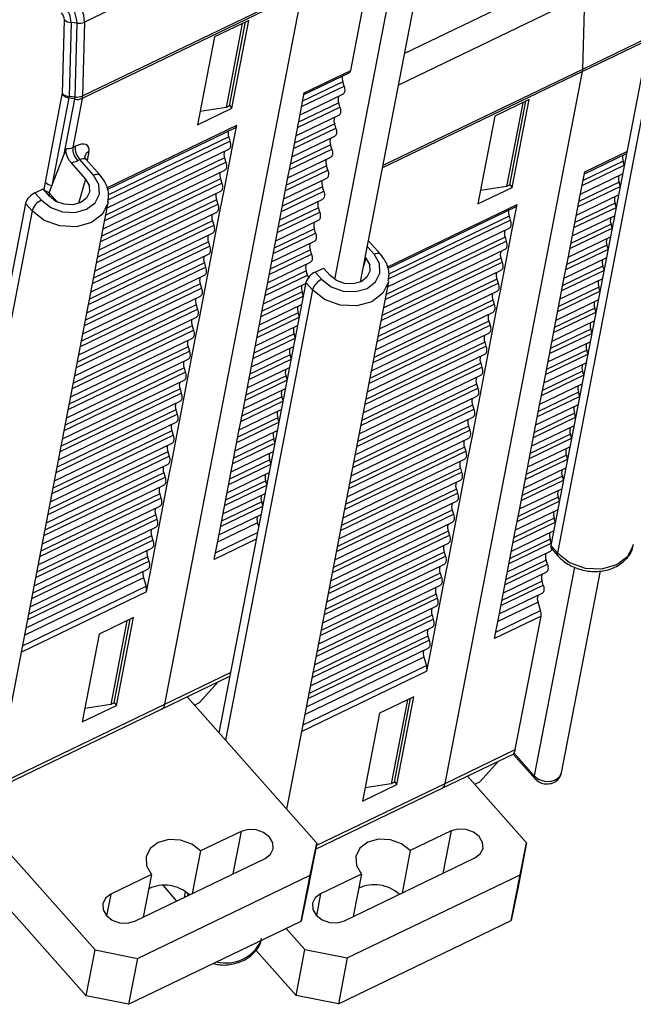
# Model space of a CAD drawing. Header units: millimetres. Extents: x 46 to 1057, y -1515 to -1121.
# Tile 6 of 63: x 154 to 184, y -1440 to -1392. Entities that reach past the tile are written whole.
import ezdxf

# ---------------------------------------------------------------- set-up
doc = ezdxf.new("R2010")
doc.units = ezdxf.units.MM

msp = doc.modelspace()

# ---------------------------------------------------------------- linework, layer by layer
at = {"color": 1, "linetype": 'Continuous', "lineweight": 25}
for p, q in [((186.025, -1385.316), (179.805, -1417.494)), ((186.348, -1385.68), (180.128, -1417.857)), ((172.645, -1386.56), (169.187, -1404.447)), ((170.471, -1404.574), (173.981, -1386.413)), ((156.347, -1397.98), (156.461, -1397.924)), ((157.137, -1398.183), (157.052, -1398.621)), ((156.693, -1398.577), (156.578, -1398.632)), ((157.368, -1399.338), (156.693, -1398.577)), ((157.679, -1399.328), (157.005, -1398.567)), ((156.254, -1398.726), (156.968, -1399.53)), ((156.968, -1399.53), (156.63, -1400.725)), ((154.485, -1400.206), (154.885, -1400.014)), ((155.207, -1400.377), (154.885, -1400.014)), ((154.931, -1400.065), (154.935, -1400.044)), ((154.485, -1400.206), (154.807, -1400.57)), ((155.191, -1400.201), (155.166, -1400.331)), ((155.602, -1400.664), (155.191, -1400.201)), ((154.022, -1400.721), (147.802, -1432.898)), ((151.867, -1432.852), (158.087, -1400.674)), ((154.345, -1401.084), (154.022, -1400.721)), ((154.345, -1401.084), (148.125, -1433.262)), ((171.13, -1403.219), (170.804, -1402.852)), ((171.442, -1403.209), (170.861, -1402.555)), ((170.73, -1403.412), (170.621, -1403.795)), ((170.702, -1403.38), (170.73, -1403.412)), ((168.247, -1404.088), (168.647, -1403.895)), ((168.97, -1404.259), (168.647, -1403.895)), ((168.247, -1404.088), (168.57, -1404.452)), ((167.785, -1404.602), (163.517, -1426.68)), ((166.847, -1430.433), (171.849, -1404.556)), ((168.107, -1404.966), (167.785, -1404.602)), ((168.107, -1404.966), (163.84, -1427.044)), ((179.805, -1417.494), (180.128, -1417.857)), ((179.831, -1417.633), (180.154, -1417.997)), ((180.972, -1418.56), (178.994, -1428.788)), ((180.331, -1428.642), (182.246, -1418.737)), ((177.953, -1427.724), (179.02, -1428.927)), ((178, -1427.668), (178.994, -1428.788)), ((179.02, -1428.927), (179.222, -1429.088))]:
    msp.add_line(p, q, dxfattribs=at)
at = {"linetype": 'Continuous', "lineweight": 25}
for p, q in [((167.72, -1386.636), (156.925, -1391.832)), ((169.989, -1394.199), (171.048, -1388.719)), ((172.638, -1393.363), (181.007, -1389.335)), ((167.608, -1390.375), (156.813, -1395.572)), ((156.825, -1395.45), (167.621, -1390.254)), ((160.86, -1425.283), (167.608, -1390.375)), ((181.482, -1390.518), (172.337, -1394.92)), ((181.383, -1394.135), (181.482, -1390.518)), ((155.836, -1395.341), (155.935, -1391.723)), ((156.264, -1391.858), (156.165, -1395.475)), ((156.554, -1391.89), (156.264, -1391.858)), ((156.455, -1395.507), (156.554, -1391.89)), ((156.925, -1391.832), (156.825, -1395.45)), ((164.984, -1391.75), (163.304, -1392.559)), ((164.665, -1391.904), (163.87, -1396.015)), ((164.03, -1395.938), (164.825, -1391.827)), ((164.15, -1396.062), (164.984, -1391.75)), ((163.304, -1392.559), (162.47, -1396.871)), ((184.597, -1392.704), (181.37, -1394.257)), ((181.383, -1394.135), (184.622, -1392.576)), ((167.691, -1395.388), (169.913, -1394.318)), ((167.709, -1395.296), (169.989, -1394.199)), ((181.37, -1394.257), (171.552, -1398.983)), ((171.576, -1398.856), (181.383, -1394.135)), ((174.622, -1429.164), (181.37, -1394.257)), ((169.597, -1394.77), (167.627, -1395.718)), ((169.657, -1394.97), (169.597, -1394.77)), ((167.578, -1395.97), (169.657, -1394.97)), ((155, -1399.678), (155.832, -1395.376)), ((156.157, -1395.554), (155.325, -1399.855)), ((155.921, -1398.313), (156.444, -1395.611)), ((156.444, -1395.611), (156.157, -1395.554)), ((156.455, -1395.507), (156.165, -1395.475)), ((156.813, -1395.572), (156.347, -1397.98)), ((167.488, -1396.44), (167.709, -1395.296)), ((167.499, -1396.381), (169.607, -1395.367)), ((178.746, -1395.632), (177.066, -1396.441)), ((177.793, -1399.819), (178.587, -1395.708)), ((177.913, -1399.944), (178.746, -1395.632)), ((162.47, -1396.871), (164.15, -1396.062)), ((163.87, -1396.015), (162.597, -1396.216)), ((164.03, -1395.938), (163.87, -1396.015)), ((164.032, -1395.929), (164.15, -1396.062)), ((167.379, -1397), (169.458, -1396)), ((169.398, -1395.8), (167.428, -1396.748)), ((169.458, -1396), (169.398, -1395.8)), ((178.427, -1395.785), (177.633, -1399.896)), ((167.289, -1397.47), (167.488, -1396.44)), ((167.3, -1397.411), (169.408, -1396.397)), ((177.066, -1396.441), (176.232, -1400.752)), ((158.015, -1399.962), (164.389, -1396.894)), ((158.038, -1400.034), (164.312, -1397.014)), ((164.167, -1398.038), (164.389, -1396.894)), ((167.18, -1398.03), (169.259, -1397.029)), ((169.199, -1396.829), (167.229, -1397.778)), ((169.259, -1397.029), (169.199, -1396.829)), ((158.074, -1400.545), (164.056, -1397.666)), ((163.997, -1397.466), (158.096, -1400.306)), ((163.997, -1397.466), (164.056, -1397.666)), ((167.09, -1398.499), (167.289, -1397.47)), ((167.101, -1398.441), (169.209, -1397.426)), ((158.036, -1400.936), (164.006, -1398.063)), ((163.968, -1399.068), (164.167, -1398.038)), ((166.981, -1399.06), (169.06, -1398.059)), ((169, -1397.859), (167.03, -1398.807)), ((169.06, -1398.059), (169, -1397.859)), ((181.471, -1399.178), (183.538, -1398.183)), ((155.325, -1399.855), (155.921, -1398.313)), ((163.798, -1398.496), (157.966, -1401.303)), ((163.798, -1398.496), (163.857, -1398.696)), ((166.891, -1399.529), (167.09, -1398.499)), ((166.902, -1399.47), (169.01, -1398.456)), ((183.359, -1398.652), (181.389, -1399.6)), ((181.453, -1399.269), (183.52, -1398.274)), ((183.413, -1398.831), (183.359, -1398.652)), ((157.837, -1401.966), (163.807, -1399.092)), ((157.917, -1401.555), (163.857, -1398.696)), ((163.769, -1400.098), (163.968, -1399.068)), ((166.782, -1400.089), (168.861, -1399.089)), ((168.801, -1398.889), (166.831, -1399.837)), ((168.861, -1399.089), (168.801, -1398.889)), ((181.341, -1399.852), (183.408, -1398.857)), ((163.599, -1399.525), (157.767, -1402.332)), ((163.599, -1399.525), (163.658, -1399.725)), ((166.692, -1400.559), (166.891, -1399.529)), ((166.703, -1400.5), (168.811, -1399.486)), ((181.25, -1400.322), (181.471, -1399.178)), ((181.261, -1400.263), (183.328, -1399.268)), ((154.935, -1400.044), (155, -1399.678)), ((155.191, -1400.201), (155.325, -1399.855)), ((157.718, -1402.585), (163.658, -1399.725)), ((163.57, -1401.127), (163.769, -1400.098)), ((166.583, -1401.119), (168.662, -1400.119)), ((168.602, -1399.918), (166.632, -1400.867)), ((168.662, -1400.119), (168.602, -1399.918)), ((176.232, -1400.752), (177.913, -1399.944)), ((177.633, -1399.896), (176.359, -1400.098)), ((177.793, -1399.819), (177.633, -1399.896)), ((177.794, -1399.81), (177.913, -1399.944)), ((181.142, -1400.882), (183.209, -1399.887)), ((183.16, -1399.681), (181.19, -1400.63)), ((183.214, -1399.86), (183.16, -1399.681)), ((163.399, -1400.555), (157.568, -1403.362)), ((157.638, -1402.996), (163.608, -1400.122)), ((163.399, -1400.555), (163.459, -1400.755)), ((166.492, -1401.588), (166.692, -1400.559)), ((166.504, -1401.53), (168.611, -1400.515)), ((181.051, -1401.351), (181.25, -1400.322)), ((181.062, -1401.293), (183.129, -1400.298)), ((157.519, -1403.614), (163.459, -1400.755)), ((168.403, -1400.948), (166.433, -1401.896)), ((168.463, -1401.148), (168.403, -1400.948)), ((171.777, -1403.844), (178.151, -1400.776)), ((171.801, -1403.916), (178.074, -1400.896)), ((177.93, -1401.92), (178.151, -1400.776)), ((180.943, -1401.911), (183.01, -1400.917)), ((182.961, -1400.711), (180.991, -1401.659)), ((183.015, -1400.89), (182.961, -1400.711)), ((157.439, -1404.025), (163.409, -1401.152)), ((163.371, -1402.157), (163.57, -1401.127)), ((166.305, -1402.559), (168.412, -1401.545)), ((166.384, -1402.149), (168.463, -1401.148)), ((171.837, -1404.427), (177.819, -1401.548)), ((177.759, -1401.347), (171.858, -1404.188)), ((177.759, -1401.347), (177.819, -1401.548)), ((180.852, -1402.381), (181.051, -1401.351)), ((180.863, -1402.322), (182.93, -1401.327)), ((157.32, -1404.644), (163.26, -1401.785)), ((163.2, -1401.585), (157.368, -1404.392)), ((163.2, -1401.585), (163.26, -1401.785)), ((168.204, -1401.978), (166.234, -1402.926)), ((166.293, -1402.618), (166.492, -1401.588)), ((168.263, -1402.178), (168.204, -1401.978)), ((171.799, -1404.818), (177.768, -1401.944)), ((177.731, -1402.95), (177.93, -1401.92)), ((180.744, -1402.941), (182.811, -1401.946)), ((182.762, -1401.741), (180.792, -1402.689)), ((182.816, -1401.92), (182.762, -1401.741)), ((157.24, -1405.055), (163.21, -1402.181)), ((163.172, -1403.187), (163.371, -1402.157)), ((166.185, -1403.178), (168.263, -1402.178)), ((177.56, -1402.377), (171.728, -1405.184)), ((177.56, -1402.377), (177.619, -1402.577)), ((180.653, -1403.411), (180.852, -1402.381)), ((180.664, -1403.352), (182.731, -1402.357)), ((157.121, -1405.674), (163.061, -1402.814)), ((163.001, -1402.614), (157.169, -1405.421)), ((163.001, -1402.614), (163.061, -1402.814)), ((168.005, -1403.007), (166.035, -1403.956)), ((166.094, -1403.648), (166.293, -1402.618)), ((166.106, -1403.589), (168.213, -1402.575)), ((168.064, -1403.208), (168.005, -1403.007)), ((171.6, -1405.847), (177.569, -1402.974)), ((171.679, -1405.437), (177.619, -1402.577)), ((177.532, -1403.979), (177.731, -1402.95)), ((180.545, -1403.971), (182.611, -1402.976)), ((182.563, -1402.77), (180.593, -1403.719)), ((182.617, -1402.949), (182.563, -1402.77)), ((157.041, -1406.085), (163.011, -1403.211)), ((162.973, -1404.216), (163.172, -1403.187)), ((165.986, -1404.208), (168.064, -1403.208)), ((177.361, -1403.407), (171.529, -1406.214)), ((177.361, -1403.407), (177.42, -1403.607)), ((180.454, -1404.44), (180.653, -1403.411)), ((180.465, -1404.382), (182.532, -1403.387)), ((156.922, -1406.703), (162.862, -1403.844)), ((162.802, -1403.644), (156.97, -1406.451)), ((162.802, -1403.644), (162.862, -1403.844)), ((165.895, -1404.678), (166.094, -1403.648)), ((165.907, -1404.619), (168.014, -1403.604)), ((171.48, -1406.466), (177.42, -1403.607)), ((177.332, -1405.009), (177.532, -1403.979)), ((182.364, -1403.8), (180.394, -1404.748)), ((182.418, -1403.979), (182.364, -1403.8)), ((156.842, -1407.114), (162.812, -1404.241)), ((162.774, -1405.246), (162.973, -1404.216)), ((165.787, -1405.238), (167.865, -1404.237)), ((167.806, -1404.037), (165.836, -1404.985)), ((167.865, -1404.237), (167.806, -1404.037)), ((177.162, -1404.437), (171.33, -1407.244)), ((171.401, -1406.877), (177.37, -1404.004)), ((177.162, -1404.437), (177.221, -1404.637)), ((180.255, -1405.47), (180.454, -1404.44)), ((180.266, -1405.411), (182.333, -1404.416)), ((180.345, -1405.001), (182.412, -1404.006)), ((156.723, -1407.733), (162.663, -1404.874)), ((162.603, -1404.674), (156.771, -1407.481)), ((162.603, -1404.674), (162.663, -1404.874)), ((165.696, -1405.707), (165.895, -1404.678)), ((165.708, -1405.649), (167.775, -1404.654)), ((171.281, -1407.496), (177.221, -1404.637)), ((182.165, -1404.83), (180.195, -1405.778)), ((182.218, -1405.009), (182.165, -1404.83)), ((156.643, -1408.144), (162.613, -1405.27)), ((162.575, -1406.276), (162.774, -1405.246)), ((165.588, -1406.267), (167.655, -1405.272)), ((167.607, -1405.067), (165.637, -1406.015)), ((167.66, -1405.246), (167.607, -1405.067)), ((171.202, -1407.907), (177.171, -1405.033)), ((177.133, -1406.039), (177.332, -1405.009)), ((180.146, -1406.03), (182.213, -1405.035)), ((156.524, -1408.763), (162.464, -1405.903)), ((162.404, -1405.703), (156.572, -1408.511)), ((162.404, -1405.703), (162.464, -1405.903)), ((165.497, -1406.737), (165.696, -1405.707)), ((165.509, -1406.678), (167.576, -1405.683)), ((171.082, -1408.526), (177.022, -1405.666)), ((176.963, -1405.466), (171.131, -1408.273)), ((176.963, -1405.466), (177.022, -1405.666)), ((181.966, -1405.859), (179.996, -1406.808)), ((180.056, -1406.5), (180.255, -1405.47)), ((180.067, -1406.441), (182.134, -1405.446)), ((182.019, -1406.039), (181.966, -1405.859)), ((156.444, -1409.174), (162.414, -1406.3)), ((162.376, -1407.305), (162.575, -1406.276)), ((165.389, -1407.297), (167.456, -1406.302)), ((167.408, -1406.097), (165.438, -1407.045)), ((167.461, -1406.276), (167.408, -1406.097)), ((171.002, -1408.937), (176.972, -1406.063)), ((176.934, -1407.068), (177.133, -1406.039)), ((179.947, -1407.06), (182.014, -1406.065)), ((162.205, -1406.733), (156.373, -1409.54)), ((162.205, -1406.733), (162.265, -1406.933)), ((165.298, -1407.767), (165.497, -1406.737)), ((165.31, -1407.708), (167.377, -1406.713)), ((170.883, -1409.555), (176.823, -1406.696)), ((176.764, -1406.496), (170.932, -1409.303)), ((176.764, -1406.496), (176.823, -1406.696)), ((179.857, -1407.529), (180.056, -1406.5)), ((179.868, -1407.471), (181.935, -1406.476)), ((156.245, -1410.203), (162.215, -1407.33)), ((156.324, -1409.792), (162.265, -1406.933)), ((162.177, -1408.335), (162.376, -1407.305)), ((165.19, -1408.327), (167.257, -1407.332)), ((167.209, -1407.126), (165.239, -1408.074)), ((167.262, -1407.305), (167.209, -1407.126)), ((170.803, -1409.966), (176.773, -1407.093)), ((176.735, -1408.098), (176.934, -1407.068)), ((179.748, -1408.09), (181.815, -1407.095)), ((181.767, -1406.889), (179.797, -1407.837)), ((181.82, -1407.068), (181.767, -1406.889)), ((162.006, -1407.763), (156.174, -1410.57)), ((162.006, -1407.763), (162.066, -1407.963)), ((165.099, -1408.796), (165.298, -1407.767)), ((165.111, -1408.738), (167.177, -1407.743)), ((170.684, -1410.585), (176.624, -1407.726)), ((176.565, -1407.526), (170.733, -1410.333)), ((176.565, -1407.526), (176.624, -1407.726)), ((179.658, -1408.559), (179.857, -1407.529)), ((179.669, -1408.5), (181.736, -1407.506)), ((156.125, -1410.822), (162.066, -1407.963)), ((167.01, -1408.156), (165.04, -1409.104)), ((167.063, -1408.335), (167.01, -1408.156)), ((170.604, -1410.996), (176.574, -1408.122)), ((176.536, -1409.128), (176.735, -1408.098)), ((179.549, -1409.119), (181.616, -1408.124)), ((181.568, -1407.919), (179.598, -1408.867)), ((181.621, -1408.098), (181.568, -1407.919)), ((161.807, -1408.792), (155.975, -1411.6)), ((156.046, -1411.233), (162.016, -1408.359)), ((161.807, -1408.792), (161.867, -1408.992)), ((161.978, -1409.365), (162.177, -1408.335)), ((164.9, -1409.826), (165.099, -1408.796)), ((164.911, -1409.767), (166.978, -1408.772)), ((164.991, -1409.356), (167.058, -1408.361)), ((170.485, -1411.615), (176.425, -1408.755)), ((176.365, -1408.555), (170.534, -1411.362)), ((176.365, -1408.555), (176.425, -1408.755)), ((179.459, -1409.589), (179.658, -1408.559)), ((179.47, -1409.53), (181.537, -1408.535)), ((155.926, -1411.852), (161.867, -1408.992)), ((166.81, -1409.186), (164.841, -1410.134)), ((166.864, -1409.365), (166.81, -1409.186)), ((170.405, -1412.026), (176.375, -1409.152)), ((176.337, -1410.157), (176.536, -1409.128)), ((179.35, -1410.149), (181.417, -1409.154)), ((181.369, -1408.948), (179.399, -1409.897)), ((181.422, -1409.128), (181.369, -1408.948)), ((155.847, -1412.263), (161.817, -1409.389)), ((161.779, -1410.394), (161.978, -1409.365)), ((164.792, -1410.386), (166.859, -1409.391)), ((176.166, -1409.585), (170.334, -1412.392)), ((176.166, -1409.585), (176.226, -1409.785)), ((179.259, -1410.618), (179.459, -1409.589)), ((179.271, -1410.56), (181.338, -1409.565)), ((155.727, -1412.882), (161.668, -1410.022)), ((161.608, -1409.822), (155.776, -1412.629)), ((161.608, -1409.822), (161.668, -1410.022)), ((166.611, -1410.215), (164.642, -1411.163)), ((164.701, -1410.856), (164.9, -1409.826)), ((164.712, -1410.797), (166.779, -1409.802)), ((166.665, -1410.394), (166.611, -1410.215)), ((170.206, -1413.055), (176.176, -1410.182)), ((170.286, -1412.644), (176.226, -1409.785)), ((176.138, -1411.187), (176.337, -1410.157)), ((179.151, -1411.179), (181.218, -1410.184)), ((181.17, -1409.978), (179.2, -1410.926)), ((181.223, -1410.157), (181.17, -1409.978)), ((155.648, -1413.292), (161.618, -1410.419)), ((161.58, -1411.424), (161.779, -1410.394)), ((164.593, -1411.416), (166.66, -1410.421)), ((175.967, -1410.615), (170.135, -1413.422)), ((175.967, -1410.615), (176.027, -1410.815)), ((179.06, -1411.648), (179.259, -1410.618)), ((179.072, -1411.589), (181.139, -1410.595)), ((155.528, -1413.911), (161.469, -1411.052)), ((161.409, -1410.852), (155.577, -1413.659)), ((161.409, -1410.852), (161.469, -1411.052)), ((164.502, -1411.885), (164.701, -1410.856)), ((164.513, -1411.827), (166.58, -1410.832)), ((170.007, -1414.085), (175.977, -1411.211)), ((170.087, -1413.674), (176.027, -1410.815)), ((175.939, -1412.217), (176.138, -1411.187)), ((178.952, -1412.208), (181.019, -1411.213)), ((180.971, -1411.008), (179.001, -1411.956)), ((181.024, -1411.187), (180.971, -1411.008)), ((155.449, -1414.322), (161.419, -1411.449)), ((161.381, -1412.454), (161.58, -1411.424)), ((164.394, -1412.445), (166.461, -1411.451)), ((166.412, -1411.245), (164.443, -1412.193)), ((166.466, -1411.424), (166.412, -1411.245)), ((175.768, -1411.644), (169.936, -1414.452)), ((175.768, -1411.644), (175.828, -1411.844)), ((178.861, -1412.678), (179.06, -1411.648)), ((178.873, -1412.619), (180.94, -1411.624)), ((155.329, -1414.941), (161.27, -1412.081)), ((161.21, -1411.881), (155.378, -1414.689)), ((161.21, -1411.881), (161.27, -1412.081)), ((164.303, -1412.915), (164.502, -1411.885)), ((164.314, -1412.856), (166.381, -1411.861)), ((169.888, -1414.704), (175.828, -1411.844)), ((180.772, -1412.038), (178.802, -1412.986)), ((180.825, -1412.217), (180.772, -1412.038)), ((155.25, -1415.352), (161.22, -1412.478)), ((161.182, -1413.484), (161.381, -1412.454)), ((164.195, -1413.475), (166.262, -1412.48)), ((166.213, -1412.275), (164.243, -1413.223)), ((166.267, -1412.454), (166.213, -1412.275)), ((169.808, -1415.115), (175.778, -1412.241)), ((175.74, -1413.246), (175.939, -1412.217)), ((178.674, -1413.649), (180.741, -1412.654)), ((178.753, -1413.238), (180.82, -1412.243)), ((155.13, -1415.971), (161.071, -1413.111)), ((161.011, -1412.911), (155.179, -1415.718)), ((161.011, -1412.911), (161.071, -1413.111)), ((164.104, -1413.945), (164.303, -1412.915)), ((164.115, -1413.886), (166.182, -1412.891)), ((169.689, -1415.733), (175.629, -1412.874)), ((175.569, -1412.674), (169.737, -1415.481)), ((175.569, -1412.674), (175.629, -1412.874)), ((180.573, -1413.067), (178.603, -1414.015)), ((178.662, -1413.708), (178.861, -1412.678)), ((180.626, -1413.246), (180.573, -1413.067)), ((155.051, -1416.381), (161.021, -1413.508)), ((160.983, -1414.513), (161.182, -1413.484)), ((163.996, -1414.505), (166.063, -1413.51)), ((166.014, -1413.304), (164.044, -1414.253)), ((166.068, -1413.483), (166.014, -1413.304)), ((169.609, -1416.144), (175.579, -1413.271)), ((175.541, -1414.276), (175.74, -1413.246)), ((178.554, -1414.268), (180.621, -1413.273)), ((160.812, -1413.941), (154.98, -1416.748)), ((160.812, -1413.941), (160.872, -1414.141)), ((163.905, -1414.974), (164.104, -1413.945)), ((163.916, -1414.916), (165.983, -1413.921)), ((169.49, -1416.763), (175.43, -1413.904)), ((175.37, -1413.704), (169.538, -1416.511)), ((175.37, -1413.704), (175.43, -1413.904)), ((180.374, -1414.097), (178.404, -1415.045)), ((178.463, -1414.737), (178.662, -1413.708)), ((178.475, -1414.679), (180.542, -1413.684)), ((180.427, -1414.276), (180.374, -1414.097)), ((154.852, -1417.411), (160.821, -1414.538)), ((154.931, -1417), (160.872, -1414.141)), ((160.784, -1415.543), (160.983, -1414.513)), ((163.797, -1415.534), (165.864, -1414.54)), ((165.815, -1414.334), (163.845, -1415.282)), ((165.869, -1414.513), (165.815, -1414.334)), ((169.41, -1417.174), (175.38, -1414.3)), ((175.342, -1415.306), (175.541, -1414.276)), ((178.355, -1415.297), (180.422, -1414.302)), ((160.613, -1414.97), (154.781, -1417.778)), ((160.613, -1414.97), (160.673, -1415.171)), ((163.706, -1416.004), (163.905, -1414.974)), ((163.717, -1415.945), (165.784, -1414.95)), ((169.29, -1417.793), (175.231, -1414.933)), ((175.171, -1414.733), (169.339, -1417.541)), ((175.171, -1414.733), (175.231, -1414.933)), ((178.264, -1415.767), (178.463, -1414.737)), ((178.276, -1415.708), (180.343, -1414.713)), ((154.653, -1418.441), (160.622, -1415.567)), ((154.732, -1418.03), (160.673, -1415.171)), ((160.585, -1416.573), (160.784, -1415.543)), ((165.616, -1415.364), (163.646, -1416.312)), ((165.67, -1415.543), (165.616, -1415.364)), ((169.211, -1418.204), (175.181, -1415.33)), ((175.143, -1416.335), (175.342, -1415.306)), ((178.156, -1416.327), (180.223, -1415.332)), ((180.175, -1415.127), (178.205, -1416.075)), ((180.228, -1415.306), (180.175, -1415.127)), ((160.414, -1416), (154.582, -1418.807)), ((160.414, -1416), (160.473, -1416.2)), ((163.507, -1417.034), (163.706, -1416.004)), ((163.518, -1416.975), (165.585, -1415.98)), ((163.598, -1416.564), (165.665, -1415.569)), ((169.091, -1418.823), (175.032, -1415.963)), ((174.972, -1415.763), (169.14, -1418.57)), ((174.972, -1415.763), (175.032, -1415.963)), ((178.065, -1416.797), (178.264, -1415.767)), ((178.077, -1416.738), (180.143, -1415.743)), ((154.533, -1419.06), (160.473, -1416.2)), ((165.417, -1416.393), (163.447, -1417.342)), ((165.471, -1416.573), (165.417, -1416.393)), ((169.012, -1419.233), (174.982, -1416.36)), ((174.944, -1417.365), (175.143, -1416.335)), ((177.957, -1417.357), (180.024, -1416.362)), ((179.976, -1416.156), (178.006, -1417.104)), ((180.029, -1416.335), (179.976, -1416.156)), ((154.454, -1419.471), (160.423, -1416.597)), ((160.386, -1417.602), (160.585, -1416.573)), ((163.347, -1417.858), (165.414, -1416.863)), ((168.892, -1419.852), (174.833, -1416.993)), ((174.773, -1416.793), (168.941, -1419.6)), ((174.773, -1416.793), (174.833, -1416.993)), ((177.866, -1417.826), (178.065, -1416.797)), ((177.877, -1417.768), (179.944, -1416.773)), ((154.334, -1420.089), (160.274, -1417.23)), ((160.215, -1417.03), (154.383, -1419.837)), ((160.215, -1417.03), (160.274, -1417.23)), ((163.286, -1418.178), (163.507, -1417.034)), ((165.353, -1417.183), (163.286, -1418.178)), ((168.813, -1420.263), (174.783, -1417.39)), ((174.745, -1418.395), (174.944, -1417.365)), ((177.758, -1418.386), (179.825, -1417.391)), ((179.776, -1417.186), (177.807, -1418.134)), ((179.83, -1417.365), (179.776, -1417.186)), ((154.255, -1420.5), (160.224, -1417.627)), ((160.186, -1418.632), (160.386, -1417.602)), ((174.574, -1417.822), (168.742, -1420.63)), ((174.574, -1417.822), (174.634, -1418.022)), ((177.667, -1418.856), (177.866, -1417.826)), ((177.678, -1418.797), (179.786, -1417.783)), ((154.135, -1421.119), (160.075, -1418.26)), ((160.016, -1418.06), (154.184, -1420.867)), ((160.016, -1418.06), (160.075, -1418.26)), ((168.614, -1421.293), (174.584, -1418.419)), ((168.693, -1420.882), (174.634, -1418.022)), ((174.546, -1419.425), (174.745, -1418.395)), ((177.559, -1419.416), (179.637, -1418.416)), ((179.577, -1418.216), (177.608, -1419.164)), ((179.637, -1418.416), (179.577, -1418.216)), ((154.056, -1421.53), (160.025, -1418.656)), ((159.965, -1419.776), (160.186, -1418.632)), ((174.375, -1418.852), (168.543, -1421.659)), ((174.375, -1418.852), (174.435, -1419.052)), ((177.468, -1419.886), (177.667, -1418.856)), ((177.479, -1419.827), (179.587, -1418.812)), ((159.817, -1419.089), (153.985, -1421.896)), ((159.817, -1419.089), (159.939, -1419.499)), ((168.494, -1421.912), (174.435, -1419.052)), ((174.347, -1420.454), (174.546, -1419.425)), ((179.378, -1419.245), (177.409, -1420.194)), ((179.438, -1419.445), (179.378, -1419.245)), ((159.965, -1419.776), (153.823, -1422.732)), ((153.885, -1422.413), (159.939, -1419.499)), ((174.176, -1419.882), (168.344, -1422.689)), ((168.415, -1422.322), (174.385, -1419.449)), ((174.176, -1419.882), (174.236, -1420.082)), ((177.269, -1420.915), (177.468, -1419.886)), ((177.28, -1420.857), (179.388, -1419.842)), ((177.36, -1420.446), (179.438, -1419.445)), ((168.295, -1422.941), (174.236, -1420.082)), ((179.179, -1420.275), (177.209, -1421.223)), ((179.302, -1420.685), (179.179, -1420.275)), ((168.216, -1423.352), (174.186, -1420.479)), ((174.148, -1421.484), (174.347, -1420.454)), ((177.11, -1421.74), (179.302, -1420.685)), ((159.323, -1421.032), (157.643, -1421.841)), ((159.005, -1421.185), (158.21, -1425.297)), ((158.37, -1425.219), (159.165, -1421.108)), ((158.49, -1425.344), (159.323, -1421.032)), ((168.096, -1423.971), (174.037, -1421.112)), ((173.977, -1420.911), (168.145, -1423.719)), ((173.977, -1420.911), (174.037, -1421.112)), ((177.048, -1422.059), (177.269, -1420.915)), ((179.328, -1420.962), (177.048, -1422.059)), ((178.063, -1427.508), (179.328, -1420.962)), ((157.643, -1421.841), (156.81, -1426.152)), ((168.017, -1424.382), (173.987, -1421.508)), ((173.949, -1422.514), (174.148, -1421.484)), ((167.897, -1425.001), (173.838, -1422.141)), ((173.778, -1421.941), (167.946, -1424.748)), ((173.778, -1421.941), (173.838, -1422.141)), ((167.818, -1425.412), (173.787, -1422.538)), ((173.728, -1423.657), (173.949, -1422.514)), ((173.579, -1422.971), (167.747, -1425.778)), ((173.579, -1422.971), (173.701, -1423.381)), ((160.86, -1425.283), (164.087, -1423.729)), ((173.728, -1423.657), (167.585, -1426.614)), ((167.647, -1426.295), (173.701, -1423.381)), ((160.707, -1425.522), (164.052, -1423.912)), ((162.567, -1425.2), (163.474, -1424.19)), ((158.37, -1425.219), (158.21, -1425.297)), ((158.372, -1425.21), (158.49, -1425.344)), ((168.318, -1432.091), (161.956, -1424.921)), ((162.312, -1425.322), (162.567, -1425.2)), ((173.086, -1424.913), (171.406, -1425.722)), ((172.767, -1425.067), (171.972, -1429.178)), ((172.132, -1429.101), (172.927, -1424.99)), ((172.252, -1429.225), (173.086, -1424.913)), ((152.522, -1429.462), (160.707, -1425.522)), ((152.558, -1429.279), (160.86, -1425.283)), ((156.81, -1426.152), (158.49, -1425.344)), ((158.21, -1425.297), (156.936, -1425.498)), ((171.406, -1425.722), (170.572, -1430.034)), ((174.622, -1429.164), (178.063, -1427.508)), ((174.469, -1429.404), (177.96, -1427.723)), ((176.329, -1429.081), (177.236, -1428.072)), ((178.619, -1432.072), (175.718, -1428.803)), ((176.074, -1429.204), (176.329, -1429.081)), ((168.259, -1432.393), (174.469, -1429.404)), ((168.295, -1432.21), (174.622, -1429.164)), ((170.572, -1430.034), (172.252, -1429.225)), ((171.972, -1429.178), (170.699, -1429.38)), ((172.132, -1429.101), (171.972, -1429.178)), ((172.134, -1429.092), (172.252, -1429.225)), ((152.153, -1431.373), (157.437, -1437.329)), ((174.912, -1431.497), (172.911, -1432.459)), ((174.912, -1431.497), (174.509, -1433.578)), ((164.61, -1431.516), (162.61, -1432.478)), ((164.61, -1431.516), (164.208, -1433.597)), ((168.318, -1432.091), (167.882, -1434.343)), ((167.998, -1433.661), (168.318, -1432.091)), ((172.911, -1432.459), (172.509, -1434.541)), ((178.619, -1432.072), (178.183, -1434.324)), ((178.299, -1433.642), (178.619, -1432.072)), ((159.383, -1435.92), (165.784, -1432.839)), ((162.61, -1432.478), (162.208, -1434.56)), ((169.685, -1435.9), (176.085, -1432.819)), ((160.21, -1433.634), (158.21, -1434.597)), ((159.517, -1437.743), (167.998, -1433.661)), ((160.21, -1433.634), (159.807, -1435.715)), ((167.562, -1435.913), (167.998, -1433.661)), ((170.511, -1433.615), (168.511, -1434.577)), ((169.818, -1437.724), (178.299, -1433.642)), ((170.511, -1433.615), (170.109, -1435.696)), ((177.864, -1435.894), (178.299, -1433.642)), ((160.757, -1434.161), (161.439, -1434.93)), ((167.882, -1434.343), (167.562, -1435.913)), ((178.183, -1434.324), (177.864, -1435.894)), ((158.21, -1434.597), (158.005, -1435.653)), ((161.864, -1434.466), (161.809, -1434.752)), ((161.994, -1434.559), (161.971, -1434.674)), ((168.511, -1434.577), (168.307, -1435.634)), ((153.187, -1435.282), (157.001, -1439.581)), ((159.082, -1439.996), (167.562, -1435.913)), ((166.817, -1436.272), (167.738, -1437.309)), ((169.383, -1439.976), (177.864, -1435.894)), ((157.001, -1439.581), (157.437, -1437.329)), ((157.437, -1437.329), (159.517, -1437.743)), ((159.517, -1437.743), (159.082, -1439.996)), ((165.339, -1437.349), (167.302, -1439.562)), ((167.302, -1439.562), (167.738, -1437.309)), ((167.738, -1437.309), (169.818, -1437.724)), ((169.818, -1437.724), (169.383, -1439.976)), ((159.082, -1439.996), (157.001, -1439.581)), ((169.383, -1439.976), (167.302, -1439.562))]:
    msp.add_line(p, q, dxfattribs=at)
at = {"linetype": 'Continuous', "lineweight": 25, "flags": 128}
for points in [[(169.657, -1394.97), (169.676, -1395.047), (169.687, -1395.12), (169.69, -1395.188), (169.683, -1395.247), (169.668, -1395.297), (169.646, -1395.336), (169.615, -1395.362), (169.607, -1395.367)], [(169.458, -1396), (169.477, -1396.077), (169.488, -1396.15), (169.491, -1396.217), (169.484, -1396.277), (169.469, -1396.327), (169.447, -1396.365), (169.416, -1396.392), (169.408, -1396.397)], [(169.259, -1397.029), (169.278, -1397.106), (169.289, -1397.18), (169.292, -1397.247), (169.285, -1397.306), (169.27, -1397.356), (169.247, -1397.395), (169.217, -1397.422), (169.209, -1397.426)], [(164.056, -1397.666), (164.076, -1397.743), (164.087, -1397.816), (164.089, -1397.883), (164.083, -1397.943), (164.068, -1397.993), (164.045, -1398.031), (164.015, -1398.058), (164.006, -1398.063)], [(169.06, -1398.059), (169.079, -1398.136), (169.09, -1398.209), (169.092, -1398.277), (169.086, -1398.336), (169.071, -1398.386), (169.048, -1398.425), (169.018, -1398.451), (169.01, -1398.456)], [(163.857, -1398.696), (163.877, -1398.773), (163.888, -1398.846), (163.89, -1398.913), (163.884, -1398.973), (163.869, -1399.022), (163.846, -1399.061), (163.816, -1399.088), (163.807, -1399.092)], [(168.861, -1399.089), (168.88, -1399.166), (168.891, -1399.239), (168.893, -1399.306), (168.887, -1399.366), (168.872, -1399.416), (168.849, -1399.454), (168.819, -1399.481), (168.811, -1399.486)], [(163.658, -1399.725), (163.678, -1399.802), (163.689, -1399.876), (163.691, -1399.943), (163.685, -1400.002), (163.67, -1400.052), (163.647, -1400.091), (163.617, -1400.117), (163.608, -1400.122)], [(168.662, -1400.119), (168.681, -1400.196), (168.692, -1400.269), (168.694, -1400.336), (168.688, -1400.395), (168.673, -1400.445), (168.65, -1400.484), (168.62, -1400.511), (168.611, -1400.515)], [(163.459, -1400.755), (163.479, -1400.832), (163.49, -1400.905), (163.492, -1400.972), (163.486, -1401.032), (163.471, -1401.082), (163.448, -1401.121), (163.418, -1401.147), (163.409, -1401.152)], [(168.463, -1401.148), (168.482, -1401.225), (168.493, -1401.298), (168.495, -1401.366), (168.489, -1401.425), (168.474, -1401.475), (168.451, -1401.514), (168.421, -1401.54), (168.412, -1401.545)], [(177.819, -1401.548), (177.838, -1401.625), (177.849, -1401.698), (177.851, -1401.765), (177.845, -1401.824), (177.83, -1401.874), (177.807, -1401.913), (177.777, -1401.94), (177.768, -1401.944)], [(163.26, -1401.785), (163.279, -1401.862), (163.29, -1401.935), (163.293, -1402.002), (163.287, -1402.062), (163.272, -1402.111), (163.249, -1402.15), (163.219, -1402.177), (163.21, -1402.181)], [(168.263, -1402.178), (168.283, -1402.255), (168.294, -1402.328), (168.296, -1402.395), (168.29, -1402.455), (168.275, -1402.505), (168.252, -1402.543), (168.222, -1402.57), (168.213, -1402.575)], [(163.061, -1402.814), (163.08, -1402.891), (163.091, -1402.965), (163.094, -1403.032), (163.088, -1403.091), (163.073, -1403.141), (163.05, -1403.18), (163.019, -1403.206), (163.011, -1403.211)], [(177.619, -1402.577), (177.639, -1402.654), (177.65, -1402.727), (177.652, -1402.795), (177.646, -1402.854), (177.631, -1402.904), (177.608, -1402.943), (177.578, -1402.969), (177.569, -1402.974)], [(168.064, -1403.208), (168.084, -1403.285), (168.095, -1403.358), (168.097, -1403.425), (168.091, -1403.485), (168.076, -1403.534), (168.053, -1403.573), (168.023, -1403.6), (168.014, -1403.604)], [(162.862, -1403.844), (162.881, -1403.921), (162.892, -1403.994), (162.895, -1404.062), (162.888, -1404.121), (162.874, -1404.171), (162.851, -1404.21), (162.82, -1404.236), (162.812, -1404.241)], [(177.42, -1403.607), (177.44, -1403.684), (177.451, -1403.757), (177.453, -1403.824), (177.447, -1403.884), (177.432, -1403.934), (177.409, -1403.972), (177.379, -1403.999), (177.37, -1404.004)], [(167.865, -1404.237), (167.885, -1404.314), (167.895, -1404.38)], [(162.663, -1404.874), (162.682, -1404.951), (162.693, -1405.024), (162.696, -1405.091), (162.689, -1405.151), (162.675, -1405.2), (162.652, -1405.239), (162.621, -1405.266), (162.613, -1405.27)], [(177.221, -1404.637), (177.241, -1404.714), (177.252, -1404.787), (177.254, -1404.854), (177.248, -1404.914), (177.233, -1404.963), (177.21, -1405.002), (177.18, -1405.029), (177.171, -1405.033)], [(162.464, -1405.903), (162.483, -1405.98), (162.494, -1406.054), (162.497, -1406.121), (162.49, -1406.18), (162.476, -1406.23), (162.453, -1406.269), (162.422, -1406.296), (162.414, -1406.3)], [(177.022, -1405.666), (177.042, -1405.743), (177.053, -1405.816), (177.055, -1405.884), (177.049, -1405.943), (177.034, -1405.993), (177.011, -1406.032), (176.981, -1406.058), (176.972, -1406.063)], [(176.823, -1406.696), (176.843, -1406.773), (176.854, -1406.846), (176.856, -1406.913), (176.85, -1406.973), (176.835, -1407.023), (176.812, -1407.061), (176.782, -1407.088), (176.773, -1407.093)], [(162.265, -1406.933), (162.284, -1407.01), (162.295, -1407.083), (162.298, -1407.151), (162.291, -1407.21), (162.277, -1407.26), (162.254, -1407.299), (162.223, -1407.325), (162.215, -1407.33)], [(176.624, -1407.726), (176.644, -1407.803), (176.655, -1407.876), (176.657, -1407.943), (176.651, -1408.003), (176.636, -1408.052), (176.613, -1408.091), (176.583, -1408.118), (176.574, -1408.122)], [(162.066, -1407.963), (162.085, -1408.04), (162.096, -1408.113), (162.099, -1408.18), (162.092, -1408.24), (162.077, -1408.29), (162.055, -1408.328), (162.024, -1408.355), (162.016, -1408.359)], [(176.425, -1408.755), (176.445, -1408.832), (176.456, -1408.906), (176.458, -1408.973), (176.452, -1409.032), (176.437, -1409.082), (176.414, -1409.121), (176.384, -1409.147), (176.375, -1409.152)], [(161.867, -1408.992), (161.886, -1409.069), (161.897, -1409.143), (161.9, -1409.21), (161.893, -1409.269), (161.878, -1409.319), (161.856, -1409.358), (161.825, -1409.385), (161.817, -1409.389)], [(161.668, -1410.022), (161.687, -1410.099), (161.698, -1410.172), (161.701, -1410.24), (161.694, -1410.299), (161.679, -1410.349), (161.656, -1410.388), (161.626, -1410.414), (161.618, -1410.419)], [(176.226, -1409.785), (176.245, -1409.862), (176.257, -1409.935), (176.259, -1410.003), (176.253, -1410.062), (176.238, -1410.112), (176.215, -1410.151), (176.185, -1410.177), (176.176, -1410.182)], [(161.469, -1411.052), (161.488, -1411.129), (161.499, -1411.202), (161.501, -1411.269), (161.495, -1411.329), (161.48, -1411.379), (161.457, -1411.417), (161.427, -1411.444), (161.419, -1411.449)], [(176.027, -1410.815), (176.046, -1410.892), (176.057, -1410.965), (176.06, -1411.032), (176.054, -1411.092), (176.039, -1411.141), (176.016, -1411.18), (175.986, -1411.207), (175.977, -1411.211)], [(161.27, -1412.081), (161.289, -1412.159), (161.3, -1412.232), (161.302, -1412.299), (161.296, -1412.358), (161.281, -1412.408), (161.258, -1412.447), (161.228, -1412.474), (161.22, -1412.478)], [(175.828, -1411.844), (175.847, -1411.921), (175.858, -1411.995), (175.861, -1412.062), (175.855, -1412.121), (175.84, -1412.171), (175.817, -1412.21), (175.786, -1412.237), (175.778, -1412.241)], [(161.071, -1413.111), (161.09, -1413.188), (161.101, -1413.261), (161.103, -1413.329), (161.097, -1413.388), (161.082, -1413.438), (161.059, -1413.477), (161.029, -1413.503), (161.021, -1413.508)], [(175.629, -1412.874), (175.648, -1412.951), (175.659, -1413.024), (175.662, -1413.092), (175.655, -1413.151), (175.641, -1413.201), (175.618, -1413.24), (175.587, -1413.266), (175.579, -1413.271)], [(175.43, -1413.904), (175.449, -1413.981), (175.46, -1414.054), (175.463, -1414.121), (175.456, -1414.181), (175.442, -1414.231), (175.419, -1414.269), (175.388, -1414.296), (175.38, -1414.3)], [(160.872, -1414.141), (160.891, -1414.218), (160.902, -1414.291), (160.904, -1414.358), (160.898, -1414.418), (160.883, -1414.468), (160.86, -1414.506), (160.83, -1414.533), (160.821, -1414.538)], [(175.231, -1414.933), (175.25, -1415.01), (175.261, -1415.084), (175.264, -1415.151), (175.257, -1415.21), (175.243, -1415.26), (175.22, -1415.299), (175.189, -1415.326), (175.181, -1415.33)], [(160.673, -1415.171), (160.692, -1415.248), (160.703, -1415.321), (160.705, -1415.388), (160.699, -1415.447), (160.684, -1415.497), (160.661, -1415.536), (160.631, -1415.563), (160.622, -1415.567)], [(175.032, -1415.963), (175.051, -1416.04), (175.062, -1416.113), (175.065, -1416.181), (175.058, -1416.24), (175.044, -1416.29), (175.021, -1416.329), (174.99, -1416.355), (174.982, -1416.36)], [(160.473, -1416.2), (160.493, -1416.277), (160.504, -1416.35), (160.506, -1416.418), (160.5, -1416.477), (160.485, -1416.527), (160.462, -1416.566), (160.432, -1416.592), (160.423, -1416.597)], [(174.833, -1416.993), (174.852, -1417.07), (174.863, -1417.143), (174.866, -1417.21), (174.859, -1417.27), (174.844, -1417.32), (174.822, -1417.358), (174.791, -1417.385), (174.783, -1417.39)], [(160.274, -1417.23), (160.294, -1417.307), (160.305, -1417.38), (160.307, -1417.447), (160.301, -1417.507), (160.286, -1417.557), (160.263, -1417.595), (160.233, -1417.622), (160.224, -1417.627)], [(160.075, -1418.26), (160.095, -1418.337), (160.106, -1418.41), (160.108, -1418.477), (160.102, -1418.537), (160.087, -1418.586), (160.064, -1418.625), (160.034, -1418.652), (160.025, -1418.656)], [(174.634, -1418.022), (174.653, -1418.099), (174.664, -1418.173), (174.667, -1418.24), (174.66, -1418.299), (174.645, -1418.349), (174.623, -1418.388), (174.592, -1418.415), (174.584, -1418.419)], [(179.637, -1418.416), (179.656, -1418.493), (179.668, -1418.566), (179.67, -1418.633), (179.664, -1418.693), (179.649, -1418.742), (179.626, -1418.781), (179.596, -1418.808), (179.587, -1418.812)], [(174.435, -1419.052), (174.454, -1419.129), (174.465, -1419.202), (174.467, -1419.27), (174.461, -1419.329), (174.446, -1419.379), (174.423, -1419.418), (174.393, -1419.444), (174.385, -1419.449)], [(179.438, -1419.445), (179.457, -1419.522), (179.468, -1419.596), (179.471, -1419.663), (179.465, -1419.722), (179.45, -1419.772), (179.427, -1419.811), (179.397, -1419.838), (179.388, -1419.842)], [(174.236, -1420.082), (174.255, -1420.159), (174.266, -1420.232), (174.268, -1420.299), (174.262, -1420.359), (174.247, -1420.409), (174.224, -1420.447), (174.194, -1420.474), (174.186, -1420.479)], [(174.037, -1421.112), (174.056, -1421.189), (174.067, -1421.262), (174.069, -1421.329), (174.063, -1421.388), (174.048, -1421.438), (174.025, -1421.477), (173.995, -1421.504), (173.987, -1421.508)], [(173.838, -1422.141), (173.857, -1422.218), (173.868, -1422.291), (173.87, -1422.359), (173.864, -1422.418), (173.849, -1422.468), (173.826, -1422.507), (173.796, -1422.533), (173.787, -1422.538)], [(165.784, -1432.839), (166.045, -1432.641), (166.178, -1432.373), (166.161, -1432.074), (165.997, -1431.792), (165.712, -1431.568), (165.348, -1431.437), (164.961, -1431.419), (164.61, -1431.516)], [(176.085, -1432.819), (176.347, -1432.622), (176.479, -1432.353), (176.462, -1432.055), (176.298, -1431.773), (176.013, -1431.549), (175.649, -1431.418), (175.262, -1431.4), (174.912, -1431.497)], [(162.61, -1432.478), (162.182, -1432.143), (161.636, -1431.946), (161.056, -1431.918), (160.53, -1432.064), (160.137, -1432.361), (159.939, -1432.763), (159.964, -1433.21), (160.21, -1433.634)], [(172.911, -1432.459), (172.483, -1432.124), (171.937, -1431.927), (171.357, -1431.899), (170.831, -1432.045), (170.439, -1432.341), (170.24, -1432.744), (170.266, -1433.191), (170.511, -1433.615)], [(158.21, -1434.597), (157.948, -1434.794), (157.816, -1435.063), (157.833, -1435.361), (157.996, -1435.643), (158.282, -1435.867), (158.646, -1435.998), (159.032, -1436.017), (159.383, -1435.92)], [(168.511, -1434.577), (168.249, -1434.775), (168.117, -1435.044), (168.134, -1435.342), (168.298, -1435.624), (168.583, -1435.848), (168.947, -1435.979), (169.334, -1435.997), (169.685, -1435.9)]]:
    msp.add_lwpolyline(points, dxfattribs=at)
at = {"color": 1, "linetype": 'Continuous', "lineweight": 25, "flags": 128}
for points in [[(157.137, -1398.183), (157.146, -1398.065), (157.124, -1397.966), (157.071, -1397.89), (156.991, -1397.841), (156.885, -1397.819), (156.758, -1397.826), (156.615, -1397.862), (156.461, -1397.924)], [(156.693, -1398.577), (156.77, -1398.546), (156.841, -1398.528), (156.904, -1398.524), (156.957, -1398.535), (156.998, -1398.56), (157.005, -1398.567)], [(154.807, -1400.57), (155.264, -1400.928), (155.846, -1401.138), (156.465, -1401.167), (157.026, -1401.012), (157.445, -1400.696), (157.657, -1400.266), (157.629, -1399.79), (157.368, -1399.338)], [(156.968, -1399.53), (157.148, -1399.841), (157.166, -1400.169), (157.021, -1400.464), (156.733, -1400.681), (156.347, -1400.788), (155.922, -1400.768), (155.521, -1400.624), (155.207, -1400.377)], [(157.368, -1399.338), (157.444, -1399.306), (157.516, -1399.288), (157.579, -1399.285), (157.632, -1399.296), (157.673, -1399.321), (157.679, -1399.328)], [(158.091, -1400.651), (158.085, -1400.686), (157.807, -1401.249), (157.258, -1401.665), (156.521, -1401.868), (155.709, -1401.83), (154.945, -1401.554), (154.345, -1401.084)], [(168.57, -1404.452), (169.026, -1404.81), (169.608, -1405.02), (170.227, -1405.049), (170.789, -1404.894), (171.207, -1404.577), (171.419, -1404.148), (171.392, -1403.671), (171.13, -1403.219)], [(170.73, -1403.412), (170.91, -1403.723), (170.928, -1404.05), (170.783, -1404.346), (170.495, -1404.563), (170.109, -1404.67), (169.684, -1404.65), (169.284, -1404.505), (168.97, -1404.259)], [(171.13, -1403.219), (171.207, -1403.188), (171.278, -1403.17), (171.342, -1403.167), (171.394, -1403.177), (171.435, -1403.202), (171.442, -1403.209)], [(171.854, -1404.532), (171.847, -1404.568), (171.569, -1405.131), (171.02, -1405.546), (170.283, -1405.75), (169.471, -1405.711), (168.707, -1405.436), (168.107, -1404.966)], [(180.128, -1417.857), (180.727, -1418.327), (181.491, -1418.603), (182.304, -1418.641), (183.04, -1418.438), (183.59, -1418.022), (183.868, -1417.459), (183.87, -1417.447)], [(178.994, -1428.788), (179.209, -1428.956), (179.481, -1429.054), (179.772, -1429.068), (180.035, -1428.995), (180.231, -1428.847), (180.33, -1428.646), (180.331, -1428.642)]]:
    msp.add_lwpolyline(points, dxfattribs=at)
at = {"linetype": 'Continuous', "lineweight": 25}
for centre, radius, start, end in [((154.939, -1391.952), 1.616, 2.2015, 41.5565), ((155.033, -1391.905), 1.893, 2.2015, 41.5565), ((155.381, -1391.745), 0.555, 2.2015, 41.5565), ((155.041, -1391.905), 1.224, 2.2015, 41.5565), ((156.313, -1391.267), 0.593, 230.333, 265.2436), ((156.638, -1391.201), 0.693, 263.0692, 294.4541), ((169.837, -1394.186), 0.152, 299.5815, 355.2473), ((180.63, -1394.118), 0.753, 349.3889, 358.7181), ((170.14, -1394.58), 0.576, 170.2135, 199.3196), ((155.615, -1395.336), 0.221, 349.3889, 358.7181), ((156.262, -1394.975), 0.589, 223.0225, 259.6542), ((156.214, -1394.885), 0.593, 230.333, 265.2436), ((155.678, -1395.464), 0.487, 349.3889, 358.7181), ((155.812, -1395.493), 0.643, 349.3889, 358.7181), ((156.569, -1395.032), 0.593, 257.8537, 294.3084), ((156.538, -1394.819), 0.693, 263.0692, 294.4541), ((156.073, -1395.433), 0.753, 349.3889, 358.7181), ((169.854, -1395.62), 0.49, 162.5419, 201.5336), ((169.655, -1396.65), 0.49, 162.5419, 201.5336), ((164.54, -1397.275), 0.576, 170.2135, 199.3196), ((164.237, -1396.882), 0.152, 299.5815, 355.2473), ((169.456, -1397.679), 0.49, 162.5419, 201.5336), ((164.253, -1398.316), 0.49, 162.5419, 201.5336), ((169.257, -1398.709), 0.49, 162.5419, 201.5336), ((183.903, -1398.461), 0.576, 170.2135, 199.3196), ((164.054, -1399.345), 0.49, 162.5419, 201.5336), ((169.058, -1399.739), 0.49, 162.5419, 201.5336), ((183.616, -1399.501), 0.49, 162.5419, 201.5336), ((155.431, -1399.276), 0.589, 223.0225, 259.6542), ((163.855, -1400.375), 0.49, 162.5419, 201.5336), ((183.417, -1400.531), 0.49, 162.5419, 201.5336), ((168.859, -1400.768), 0.49, 162.5419, 201.5336), ((178.302, -1401.157), 0.576, 170.2135, 199.3196), ((177.999, -1400.763), 0.152, 299.5815, 355.2473), ((163.656, -1401.405), 0.49, 162.5419, 201.5336), ((183.218, -1401.561), 0.49, 162.5419, 201.5336), ((168.66, -1401.798), 0.49, 162.5419, 201.5336), ((163.457, -1402.434), 0.49, 162.5419, 201.5336), ((178.016, -1402.197), 0.49, 162.5419, 201.5336), ((183.019, -1402.591), 0.49, 162.5419, 201.5336), ((168.461, -1402.828), 0.49, 162.5419, 201.5336), ((163.258, -1403.464), 0.49, 162.5419, 201.5336), ((177.816, -1403.227), 0.49, 162.5419, 201.5336), ((182.82, -1403.62), 0.49, 162.5419, 201.5336), ((168.261, -1403.857), 0.49, 162.5419, 201.5336), ((163.059, -1404.494), 0.49, 162.5419, 201.5336), ((177.617, -1404.257), 0.49, 162.5419, 201.5336), ((168.062, -1404.887), 0.49, 162.5419, 201.5336), ((182.621, -1404.65), 0.49, 162.5419, 201.5336), ((162.86, -1405.523), 0.49, 162.5419, 201.5336), ((177.418, -1405.286), 0.49, 162.5419, 201.5336), ((167.863, -1405.917), 0.49, 162.5419, 201.5336), ((182.422, -1405.68), 0.49, 162.5419, 201.5336), ((177.219, -1406.316), 0.49, 162.5419, 201.5336), ((162.661, -1406.553), 0.49, 162.5419, 201.5336), ((167.664, -1406.946), 0.49, 162.5419, 201.5336), ((182.223, -1406.709), 0.49, 162.5419, 201.5336), ((177.02, -1407.346), 0.49, 162.5419, 201.5336), ((162.462, -1407.583), 0.49, 162.5419, 201.5336), ((167.465, -1407.976), 0.49, 162.5419, 201.5336), ((182.024, -1407.739), 0.49, 162.5419, 201.5336), ((176.821, -1408.375), 0.49, 162.5419, 201.5336), ((162.263, -1408.613), 0.49, 162.5419, 201.5336), ((181.825, -1408.769), 0.49, 162.5419, 201.5336), ((167.266, -1409.006), 0.49, 162.5419, 201.5336), ((176.622, -1409.405), 0.49, 162.5419, 201.5336), ((162.064, -1409.642), 0.49, 162.5419, 201.5336), ((181.626, -1409.798), 0.49, 162.5419, 201.5336), ((167.067, -1410.035), 0.49, 162.5419, 201.5336), ((161.865, -1410.672), 0.49, 162.5419, 201.5336), ((176.423, -1410.435), 0.49, 162.5419, 201.5336), ((181.427, -1410.828), 0.49, 162.5419, 201.5336), ((166.868, -1411.065), 0.49, 162.5419, 201.5336), ((161.666, -1411.702), 0.49, 162.5419, 201.5336), ((176.224, -1411.464), 0.49, 162.5419, 201.5336), ((166.669, -1412.095), 0.49, 162.5419, 201.5336), ((181.227, -1411.858), 0.49, 162.5419, 201.5336), ((161.467, -1412.731), 0.49, 162.5419, 201.5336), ((176.025, -1412.494), 0.49, 162.5419, 201.5336), ((166.47, -1413.124), 0.49, 162.5419, 201.5336), ((181.028, -1412.887), 0.49, 162.5419, 201.5336), ((161.268, -1413.761), 0.49, 162.5419, 201.5336), ((175.826, -1413.524), 0.49, 162.5419, 201.5336), ((166.271, -1414.154), 0.49, 162.5419, 201.5336), ((180.829, -1413.917), 0.49, 162.5419, 201.5336), ((175.627, -1414.554), 0.49, 162.5419, 201.5336), ((161.069, -1414.791), 0.49, 162.5419, 201.5336), ((166.072, -1415.184), 0.49, 162.5419, 201.5336), ((180.63, -1414.947), 0.49, 162.5419, 201.5336), ((175.428, -1415.583), 0.49, 162.5419, 201.5336), ((160.87, -1415.82), 0.49, 162.5419, 201.5336), ((180.431, -1415.976), 0.49, 162.5419, 201.5336), ((165.873, -1416.214), 0.49, 162.5419, 201.5336), ((175.229, -1416.613), 0.49, 162.5419, 201.5336), ((160.67, -1416.85), 0.49, 162.5419, 201.5336), ((180.232, -1417.006), 0.49, 162.5419, 201.5336), ((175.03, -1417.643), 0.49, 162.5419, 201.5336), ((160.471, -1417.88), 0.49, 162.5419, 201.5336), ((180.033, -1418.036), 0.49, 162.5419, 201.5336), ((179.712, -1417.652), 0.151, 299.4714, 354.0117), ((160.272, -1418.909), 0.49, 162.5419, 201.5336), ((174.831, -1418.672), 0.49, 162.5419, 201.5336), ((179.834, -1419.065), 0.49, 162.5419, 201.5336), ((159.362, -1419.694), 0.609, 352.2517, 18.6675), ((174.632, -1419.702), 0.49, 162.5419, 201.5336), ((179.635, -1420.095), 0.49, 162.5419, 201.5336), ((174.433, -1420.732), 0.49, 162.5419, 201.5336), ((178.725, -1420.88), 0.609, 352.2517, 18.6675), ((174.234, -1421.761), 0.49, 162.5419, 201.5336), ((174.035, -1422.791), 0.49, 162.5419, 201.5336), ((173.124, -1423.575), 0.609, 352.2517, 18.6675), ((160.55, -1425.253), 0.312, 300.2882, 354.5406), ((177.648, -1427.438), 0.421, 326.967, 350.437), ((174.312, -1429.135), 0.312, 300.2882, 354.5406), ((160.848, -1435.97), 1.817, 47.7035, 115.1622), ((171.15, -1435.95), 1.817, 47.7035, 115.1622), ((163.861, -1436.057), 1.913, 256.1863, 335.2215)]:
    msp.add_arc(centre, radius, start, end, dxfattribs=at)
at = {"color": 1, "linetype": 'Continuous', "lineweight": 25}
for centre, radius, start, end in [((156.106, -1397.452), 0.58, 262.3788, 294.5551), ((157.228, -1398.034), 0.883, 176.4293, 222.5963), ((157.343, -1397.979), 0.883, 176.4293, 222.5963), ((157.265, -1398.491), 0.333, 112.5564, 167.5764), ((156.125, -1397.672), 1.062, 276.9985, 295.2923), ((154.846, -1400.996), 0.868, 114.5806, 161.5265), ((155.168, -1401.359), 0.868, 114.5806, 161.5265), ((168.608, -1404.877), 0.868, 114.5806, 161.5265), ((168.931, -1405.241), 0.868, 114.5806, 161.5265), ((179.956, -1417.537), 0.157, 163.8017, 217.3655), ((180.279, -1417.901), 0.157, 163.8026, 217.3545), ((179.147, -1428.832), 0.158, 164.0409, 217.218)]:
    msp.add_arc(centre, radius, start, end, dxfattribs=at)
msp.add_ellipse((156.525, -1395.213), major_axis=(1.128, 4.066), ratio=0.088102, start_param=3.870021, end_param=3.972732, dxfattribs=at)
for points, knots in [([(156.254, -1398.726), (156.217, -1398.678), (156.142, -1398.582), (156.058, -1398.398), (156.014, -1398.229), (156.008, -1398.101), (156.023, -1398.048), (156.029, -1398.027)], [0, 0, 0, 0, 0.238931, 0.477735, 0.717828, 0.884296, 1, 1, 1, 1]), ([(157.006, -1398.563), (157.001, -1398.559), (156.959, -1398.526), (156.939, -1398.433), (156.94, -1398.421), (156.94, -1398.417)], [0, 0, 0, 0, 0.089268, 0.67198, 1, 1, 1, 1]), ([(158.065, -1400.645), (158.088, -1400.508), (158.141, -1400.178), (157.975, -1399.712), (157.765, -1399.439), (157.679, -1399.328)], [0, 0, 0, 0, 0.297202, 0.71295, 1, 1, 1, 1]), ([(155.191, -1400.201), (155.142, -1400.182), (155.051, -1400.147), (154.972, -1400.084), (154.94, -1400.05), (154.935, -1400.044)], [0, 0, 0, 0, 0.499504, 0.915942, 1, 1, 1, 1]), ([(171.828, -1404.527), (171.85, -1404.389), (171.904, -1404.06), (171.738, -1403.594), (171.527, -1403.321), (171.442, -1403.209)], [0, 0, 0, 0, 0.297202, 0.71295, 1, 1, 1, 1]), ([(180.154, -1417.997), (180.244, -1418.087), (180.491, -1418.335), (181.029, -1418.628), (181.739, -1418.797), (182.469, -1418.761), (183.114, -1418.523), (183.577, -1418.119), (183.829, -1417.741), (183.842, -1417.508), (183.844, -1417.461)], [0, 0, 0, 0, 0.085534, 0.234171, 0.385034, 0.537828, 0.692711, 0.831679, 0.966745, 1, 1, 1, 1]), ([(179.222, -1429.088), (179.223, -1429.088), (179.293, -1429.144), (179.488, -1429.19), (179.765, -1429.196), (180.024, -1429.098), (180.209, -1428.93), (180.313, -1428.767), (180.319, -1428.665), (180.321, -1428.643)], [0, 0, 0, 0, 0.001655, 0.194427, 0.406792, 0.598313, 0.778077, 0.951434, 1, 1, 1, 1])]:
    msp.add_open_spline(points, degree=3, knots=knots, dxfattribs=at)
at = {"linetype": 'Continuous', "lineweight": 25}
for points, knots in [([(177.959, -1427.721), (177.958, -1427.722), (177.957, -1427.728), (177.976, -1427.703), (177.996, -1427.674), (178, -1427.668)], [0, 0, 0, 0, 0.164086, 0.833103, 1, 1, 1, 1]), ([(163.248, -1437.99), (163.331, -1438.012), (163.648, -1438.097), (164.23, -1438.039), (164.873, -1437.811), (165.336, -1437.404), (165.588, -1437.028), (165.601, -1436.794), (165.603, -1436.748)], [0, 0, 0, 0, 0.080203, 0.308736, 0.540392, 0.748245, 0.950261, 1, 1, 1, 1])]:
    msp.add_open_spline(points, degree=3, knots=knots, dxfattribs=at)

doc.saveas('drawing.dxf')
